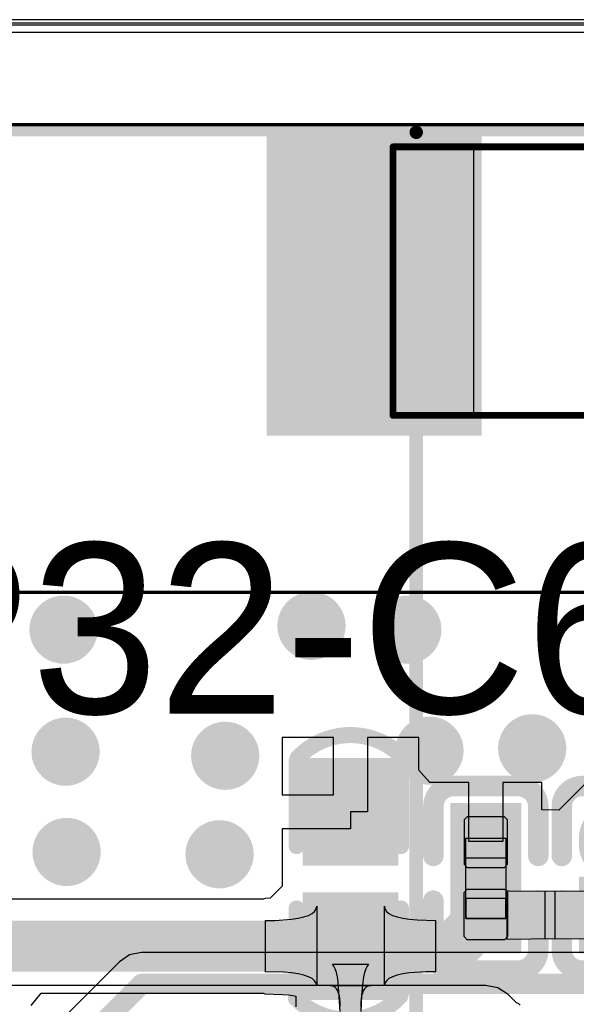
# Model space of a CAD drawing. Header units: millimetres. Extents: x 2.35 to 5.71, y 2.27 to 4.47.
# Tile 41 of 59: x 3.09 to 3.26, y 4.18 to 4.47. Entities that reach past the tile are written whole.
import ezdxf

# ---------------------------------------------------------------- set-up
doc = ezdxf.new("R2010")
doc.units = ezdxf.units.MM
doc.header["$MEASUREMENT"] = 0
for name, color, linetype in [('BottomLayer', 5, 'Continuous'), ('BottomOverlay', 54, 'Continuous'), ('KeepOutLayer', 6, 'Continuous'), ('Mechanical15', 56, 'Continuous'), ('Mechanical4', 56, 'Continuous'), ('Mechanical5', 56, 'Continuous'), ('MidLayer1', 16, 'Continuous'), ('MidLayer2', 76, 'Continuous'), ('MultiLayer', 9, 'Continuous'), ('TopLayer', 1, 'Continuous'), ('TopOverlay', 2, 'Continuous'), ('TopPaste', 8, 'Continuous'), ('TopSolder', 216, 'Continuous'), ('ViaHoleLayer', 16, 'Continuous')]:
    doc.layers.add(name, color=color, linetype=linetype)

# ---------------------------------------------------------------- blocks, each defined once
blk = doc.blocks.new('C0402_32')
at = {"layer": 'TopLayer'}
for points in [[(-0.0084, 0.03347), (-0.0084, 0.00985), (0.01168, 0.03347), (0.01168, 0.00985)], [(-0.0084, -0.0059), (-0.0084, -0.02952), (0.01168, -0.0059), (0.01168, -0.02952)]]:
    blk.add_solid(points, dxfattribs=at)
at = {"layer": 'TopOverlay', "const_width": 0.00472}
for points in [[(-0.01387, 0.03746, -0.424007), (0.01664, 0.03797)], [(0.01615, -0.03252, -0.424007), (-0.01436, -0.03303)]]:
    blk.add_lwpolyline(points, format="xyb", dxfattribs=at)
for points in [[(-0.01417, 0.01163), (-0.01417, 0.03644)], [(0.01645, 0.01163), (0.01645, 0.03644)], [(-0.01417, -0.03149), (-0.01417, -0.00669)], [(0.01645, -0.03149), (0.01645, -0.00669)]]:
    blk.add_lwpolyline(points, dxfattribs=at)
at = {"layer": 'TopOverlay', "const_width": 0.00236}
for points in [[(-0.01535, 0.03644, 1), (-0.01299, 0.03644, 1)], [(-0.01505, 0.03746, 1), (-0.01269, 0.03746, 1)], [(0.01527, 0.03644, 1), (0.01763, 0.03644, 1)], [(0.01546, 0.03797, 1), (0.01782, 0.03797, 1)], [(-0.01535, 0.01163, 1), (-0.01299, 0.01163, 1)], [(0.01527, 0.01163, 1), (0.01763, 0.01163, 1)], [(-0.01535, -0.00669, 1), (-0.01299, -0.00669, 1)], [(0.01527, -0.00669, 1), (0.01763, -0.00669, 1)], [(-0.01554, -0.03303, 1), (-0.01318, -0.03303, 1)], [(-0.01535, -0.03149, 1), (-0.01299, -0.03149, 1)], [(0.01497, -0.03252, 1), (0.01733, -0.03252, 1)], [(0.01527, -0.03149, 1), (0.01763, -0.03149, 1)]]:
    blk.add_lwpolyline(points, format="xyb", close=True, dxfattribs=at)
at = {"layer": 'TopPaste'}
for points in [[(-0.0084, 0.03347), (-0.0084, 0.00985), (0.01168, 0.03347), (0.01168, 0.00985)], [(-0.0084, -0.0059), (-0.0084, -0.02952), (0.01168, -0.0059), (0.01168, -0.02952)]]:
    blk.add_solid(points, dxfattribs=at)
at = {"layer": 'TopSolder'}
for points in [[(-0.0124, 0.03747), (-0.0124, 0.00585), (0.01568, 0.03747), (0.01568, 0.00585)], [(-0.0124, -0.0019), (-0.0124, -0.03352), (0.01568, -0.0019), (0.01568, -0.03352)]]:
    blk.add_solid(points, dxfattribs=at)
blk = doc.blocks.new('LCD_240X240_B_52')
at = {"layer": 'BottomOverlay', "const_width": 0.00394}
for points in [[(-0.82024, 0.0535), (0.21303, 0.0535)], [(-0.41165, -0.36922), (-0.41165, 0.05271)]]:
    blk.add_lwpolyline(points, dxfattribs=at)
at = {"layer": 'BottomOverlay', "const_width": 0.00197}
blk.add_lwpolyline([(-0.41263, 0.05271, 1), (-0.41066, 0.05271, 1)], format="xyb", close=True, dxfattribs=at)
blk = doc.blocks.new('ANT_RAINSUN_53')
at = {"layer": 'Mechanical15'}
for p, q in [((-0.10497, 0.04406), (-0.10497, 0.04406)), ((-0.10497, 0.04406), (-0.08135, 0.04406)), ((-0.10497, -0.03468), (-0.10497, 0.04406)), ((-0.08135, 0.04406), (-0.08135, -0.03468)), ((0.0722, -0.03468), (0.0722, 0.04406)), ((0.0722, 0.04406), (0.09582, 0.04406)), ((0.09582, 0.04406), (0.09582, -0.03468)), ((-0.1066, -0.03074), (-0.10891, -0.03305)), ((-0.10334, -0.03074), (-0.1066, -0.03074)), ((-0.10103, -0.03305), (-0.10334, -0.03074)), ((-0.10891, -0.03305), (-0.10891, -0.03468)), ((-0.10103, -0.03468), (-0.10103, -0.03305)), ((-0.10891, -0.03468), (-0.10891, -0.03631)), ((-0.10891, -0.03631), (-0.1066, -0.03862)), ((-0.08135, -0.03468), (-0.10497, -0.03468)), ((-0.10334, -0.03862), (-0.10103, -0.03631)), ((-0.10103, -0.03468), (-0.10103, -0.03468)), ((-0.10103, -0.03631), (-0.10103, -0.03468)), ((0.09582, -0.03468), (0.0722, -0.03468)), ((0.09582, -0.03468), (0.09582, -0.03468)), ((-0.1066, -0.03862), (-0.10334, -0.03862))]:
    blk.add_line(p, q, dxfattribs=at)
at = {"layer": 'Mechanical15', "const_width": 0.002}
for points in [[(0.09582, 0.04406), (-0.10497, 0.04406)], [(-0.10497, 0.04406), (-0.10497, -0.03468)], [(0.09582, 0.04406), (0.09582, -0.03468)], [(0.09582, -0.03468), (-0.10497, -0.03468)]]:
    blk.add_lwpolyline(points, dxfattribs=at)
at = {"layer": 'Mechanical15', "const_width": 0.001}
for points in [[(-0.10547, 0.04406, 1), (-0.10447, 0.04406, 1)], [(-0.10547, 0.04406, 1), (-0.10447, 0.04406, 1)], [(0.09532, 0.04406, 1), (0.09632, 0.04406, 1)], [(0.09532, 0.04406, 1), (0.09632, 0.04406, 1)], [(-0.10547, -0.03468, 1), (-0.10447, -0.03468, 1)], [(-0.10547, -0.03468, 1), (-0.10447, -0.03468, 1)], [(0.09532, -0.03468, 1), (0.09632, -0.03468, 1)], [(0.09532, -0.03468, 1), (0.09632, -0.03468, 1)]]:
    blk.add_lwpolyline(points, format="xyb", close=True, dxfattribs=at)
at = {"layer": 'TopLayer'}
for points in [[(-0.14001, -0.03862), (-0.08095, -0.03862), (-0.14001, 0.048), (-0.08095, 0.048)], [(0.0718, -0.03862), (0.13086, -0.03862), (0.0718, 0.048), (0.13086, 0.048)]]:
    blk.add_solid(points, dxfattribs=at)
at = {"layer": 'TopOverlay'}
for points, const_width in [([(-0.05458, 0.00469, 1), (-0.07458, 0.00469, 1)], 0.01), ([(-0.07708, 0.00469, 1), (-0.07208, 0.00469, 1)], 0.005), ([(-0.05708, 0.00469, 1), (-0.05208, 0.00469, 1)], 0.005)]:
    blk.add_lwpolyline(points, format="xyb", close=True, dxfattribs=dict(at, const_width=const_width))
at = {"layer": 'TopPaste'}
for points in [[(-0.14001, -0.03862), (-0.08095, -0.03862), (-0.14001, 0.048), (-0.08095, 0.048)], [(0.0718, -0.03862), (0.13086, -0.03862), (0.0718, 0.048), (0.13086, 0.048)]]:
    blk.add_solid(points, dxfattribs=at)
at = {"layer": 'TopSolder'}
for points in [[(-0.14201, -0.04062), (-0.07895, -0.04062), (-0.14201, 0.05), (-0.07895, 0.05)], [(0.0698, -0.04062), (0.13286, -0.04062), (0.0698, 0.05), (0.13286, 0.05)]]:
    blk.add_solid(points, dxfattribs=at)
blk = doc.blocks.new('C0201_60')
at = {"layer": 'Mechanical4'}
for p, q in [((-0.01196, 0.00521), (0.01166, 0.00521)), ((-0.01196, -0.0066), (-0.01196, 0.00521)), ((0.01166, 0.00521), (0.01166, -0.0066)), ((0.01166, -0.0066), (-0.01196, -0.0066))]:
    blk.add_line(p, q, dxfattribs=at)
at = {"layer": 'Mechanical5'}
for p, q in [((-0.00606, 0.00521), (-0.01196, 0.00521)), ((-0.01196, 0.00521), (-0.01196, -0.0066)), ((-0.00606, -0.0066), (-0.00606, 0.00521)), ((0.00576, 0.00521), (0.01166, 0.00521)), ((0.00576, -0.0066), (0.00576, 0.00521)), ((0.01166, 0.00521), (0.01166, -0.0066)), ((-0.01196, -0.0066), (-0.00606, -0.0066)), ((0.01166, -0.0066), (0.00576, -0.0066))]:
    blk.add_line(p, q, dxfattribs=at)
at = {"layer": 'TopLayer'}
for points in [[(-0.0182, -0.00707), (-0.00369, -0.00707), (-0.0182, 0.00569), (-0.00369, 0.00569)], [(0.00339, -0.00707), (0.0179, -0.00707), (0.00339, 0.00569), (0.0179, 0.00569)]]:
    blk.add_solid(points, dxfattribs=at)
at = {"layer": 'TopOverlay', "const_width": 0.006}
for points in [[(-0.0272, 0.00869, -0.414214), (-0.0212, 0.01469)], [(0.0209, 0.01469, -0.414214), (0.0269, 0.00869)], [(-0.0212, -0.01607, -0.414214), (-0.0272, -0.01007)], [(0.0269, -0.01007, -0.414214), (0.0209, -0.01607)]]:
    blk.add_lwpolyline(points, format="xyb", dxfattribs=at)
for points in [[(-0.0212, 0.01469), (-0.00669, 0.01469)], [(0.00639, 0.01469), (0.0209, 0.01469)], [(-0.0272, 0.00869), (-0.0272, -0.01007)], [(0.0269, 0.00869), (0.0269, -0.01007)], [(-0.0212, -0.01607), (-0.00669, -0.01607)], [(0.00639, -0.01607), (0.0209, -0.01607)]]:
    blk.add_lwpolyline(points, dxfattribs=at)
at = {"layer": 'TopOverlay', "const_width": 0.003}
for points in [[(-0.0227, 0.01469, 1), (-0.0197, 0.01469, 1)], [(-0.0227, 0.01469, 1), (-0.0197, 0.01469, 1)], [(-0.00819, 0.01469, 1), (-0.00519, 0.01469, 1)], [(0.00489, 0.01469, 1), (0.00789, 0.01469, 1)], [(0.0194, 0.01469, 1), (0.0224, 0.01469, 1)], [(0.0194, 0.01469, 1), (0.0224, 0.01469, 1)], [(-0.0287, 0.00869, 1), (-0.0257, 0.00869, 1)], [(-0.0287, 0.00869, 1), (-0.0257, 0.00869, 1)], [(0.0254, 0.00869, 1), (0.0284, 0.00869, 1)], [(0.0254, 0.00869, 1), (0.0284, 0.00869, 1)], [(-0.0287, -0.01007, 1), (-0.0257, -0.01007, 1)], [(-0.0287, -0.01007, 1), (-0.0257, -0.01007, 1)], [(0.0254, -0.01007, 1), (0.0284, -0.01007, 1)], [(0.0254, -0.01007, 1), (0.0284, -0.01007, 1)], [(-0.0227, -0.01607, 1), (-0.0197, -0.01607, 1)], [(-0.0227, -0.01607, 1), (-0.0197, -0.01607, 1)], [(-0.00819, -0.01607, 1), (-0.00519, -0.01607, 1)], [(0.00489, -0.01607, 1), (0.00789, -0.01607, 1)], [(0.0194, -0.01607, 1), (0.0224, -0.01607, 1)], [(0.0194, -0.01607, 1), (0.0224, -0.01607, 1)]]:
    blk.add_lwpolyline(points, format="xyb", close=True, dxfattribs=at)
at = {"layer": 'TopPaste'}
for p, q in [((-0.0182, 0.00474), (-0.01725, 0.00569)), ((-0.0182, -0.00612), (-0.0182, 0.00474)), ((-0.01725, 0.00569), (-0.00428, 0.00569)), ((-0.00428, 0.00569), (-0.00334, 0.00474)), ((-0.00334, 0.00474), (-0.00334, -0.00612)), ((0.00398, 0.00569), (0.00304, 0.00474)), ((0.00304, 0.00474), (0.00304, -0.00612)), ((0.01695, 0.00569), (0.00398, 0.00569)), ((0.0179, 0.00474), (0.01695, 0.00569)), ((0.0179, -0.00612), (0.0179, 0.00474)), ((-0.01725, -0.00707), (-0.0182, -0.00612)), ((-0.00428, -0.00707), (-0.01725, -0.00707)), ((-0.00334, -0.00612), (-0.00428, -0.00707)), ((0.00304, -0.00612), (0.00398, -0.00707)), ((0.00398, -0.00707), (0.01695, -0.00707)), ((0.01695, -0.00707), (0.0179, -0.00612))]:
    blk.add_line(p, q, dxfattribs=at)
for points in [[(-0.0182, -0.00707), (-0.00369, -0.00707), (-0.0182, 0.00569), (-0.00369, 0.00569)], [(0.00339, -0.00707), (0.0179, -0.00707), (0.00339, 0.00569), (0.0179, 0.00569)]]:
    blk.add_solid(points, dxfattribs=at)
at = {"layer": 'TopSolder'}
for points in [[(-0.0222, -0.01107), (0.00031, -0.01107), (-0.0222, 0.00969), (0.00031, 0.00969)], [(-0.00061, -0.01107), (0.0219, -0.01107), (-0.00061, 0.00969), (0.0219, 0.00969)]]:
    blk.add_solid(points, dxfattribs=at)
blk = doc.blocks.new('C0201_66')
at = {"layer": 'Mechanical4'}
for p, q in [((-0.01196, 0.00521), (0.01166, 0.00521)), ((-0.01196, -0.0066), (-0.01196, 0.00521)), ((0.01166, 0.00521), (0.01166, -0.0066)), ((0.01166, -0.0066), (-0.01196, -0.0066))]:
    blk.add_line(p, q, dxfattribs=at)
at = {"layer": 'Mechanical5'}
for p, q in [((-0.00606, 0.00521), (-0.01196, 0.00521)), ((-0.01196, 0.00521), (-0.01196, -0.0066)), ((-0.00606, -0.0066), (-0.00606, 0.00521)), ((0.00576, 0.00521), (0.01166, 0.00521)), ((0.00576, -0.0066), (0.00576, 0.00521)), ((0.01166, 0.00521), (0.01166, -0.0066)), ((-0.01196, -0.0066), (-0.00606, -0.0066)), ((0.01166, -0.0066), (0.00576, -0.0066))]:
    blk.add_line(p, q, dxfattribs=at)
at = {"layer": 'TopLayer', "const_width": 0.01276}
blk.add_lwpolyline([(0.01152, -0.00069), (0.00977, -0.00069)], dxfattribs=at)
at = {"layer": 'TopLayer', "const_width": 0.00638}
for points in [[(0.00658, -0.00069, 1), (0.01296, -0.00069, 1)], [(0.00833, -0.00069, 1), (0.01471, -0.00069, 1)]]:
    blk.add_lwpolyline(points, format="xyb", close=True, dxfattribs=at)
at = {"layer": 'TopLayer'}
blk.add_solid([(-0.0182, -0.00707), (-0.00369, -0.00707), (-0.0182, 0.00569), (-0.00369, 0.00569)], dxfattribs=at)
at = {"layer": 'TopOverlay', "const_width": 0.006}
for points in [[(-0.0272, 0.00869, -0.414214), (-0.0212, 0.01469)], [(0.0209, 0.01469, -0.414214), (0.0269, 0.00869)], [(-0.0212, -0.01607, -0.414214), (-0.0272, -0.01007)], [(0.0269, -0.01007, -0.414214), (0.0209, -0.01607)]]:
    blk.add_lwpolyline(points, format="xyb", dxfattribs=at)
for points in [[(-0.0212, 0.01469), (-0.00669, 0.01469)], [(0.00639, 0.01469), (0.0209, 0.01469)], [(-0.0272, 0.00869), (-0.0272, -0.01007)], [(0.0269, 0.00869), (0.0269, -0.01007)], [(-0.0212, -0.01607), (-0.00669, -0.01607)], [(0.00639, -0.01607), (0.0209, -0.01607)]]:
    blk.add_lwpolyline(points, dxfattribs=at)
at = {"layer": 'TopOverlay', "const_width": 0.003}
for points in [[(-0.0227, 0.01469, 1), (-0.0197, 0.01469, 1)], [(-0.0227, 0.01469, 1), (-0.0197, 0.01469, 1)], [(-0.00819, 0.01469, 1), (-0.00519, 0.01469, 1)], [(0.00489, 0.01469, 1), (0.00789, 0.01469, 1)], [(0.0194, 0.01469, 1), (0.0224, 0.01469, 1)], [(0.0194, 0.01469, 1), (0.0224, 0.01469, 1)], [(-0.0287, 0.00869, 1), (-0.0257, 0.00869, 1)], [(-0.0287, 0.00869, 1), (-0.0257, 0.00869, 1)], [(0.0254, 0.00869, 1), (0.0284, 0.00869, 1)], [(0.0254, 0.00869, 1), (0.0284, 0.00869, 1)], [(-0.0287, -0.01007, 1), (-0.0257, -0.01007, 1)], [(-0.0287, -0.01007, 1), (-0.0257, -0.01007, 1)], [(0.0254, -0.01007, 1), (0.0284, -0.01007, 1)], [(0.0254, -0.01007, 1), (0.0284, -0.01007, 1)], [(-0.0227, -0.01607, 1), (-0.0197, -0.01607, 1)], [(-0.0227, -0.01607, 1), (-0.0197, -0.01607, 1)], [(-0.00819, -0.01607, 1), (-0.00519, -0.01607, 1)], [(0.00489, -0.01607, 1), (0.00789, -0.01607, 1)], [(0.0194, -0.01607, 1), (0.0224, -0.01607, 1)], [(0.0194, -0.01607, 1), (0.0224, -0.01607, 1)]]:
    blk.add_lwpolyline(points, format="xyb", close=True, dxfattribs=at)
at = {"layer": 'TopPaste'}
for p, q in [((-0.0182, 0.00474), (-0.01725, 0.00569)), ((-0.0182, -0.00612), (-0.0182, 0.00474)), ((-0.01725, 0.00569), (-0.00428, 0.00569)), ((-0.00428, 0.00569), (-0.00334, 0.00474)), ((-0.00334, 0.00474), (-0.00334, -0.00612)), ((0.00398, 0.00569), (0.00304, 0.00474)), ((0.00304, 0.00474), (0.00304, -0.00612)), ((0.01695, 0.00569), (0.00398, 0.00569)), ((0.0179, 0.00474), (0.01695, 0.00569)), ((0.0179, -0.00612), (0.0179, 0.00474)), ((-0.01725, -0.00707), (-0.0182, -0.00612)), ((-0.00428, -0.00707), (-0.01725, -0.00707)), ((-0.00334, -0.00612), (-0.00428, -0.00707)), ((0.00304, -0.00612), (0.00398, -0.00707)), ((0.00398, -0.00707), (0.01695, -0.00707)), ((0.01695, -0.00707), (0.0179, -0.00612))]:
    blk.add_line(p, q, dxfattribs=at)
at = {"layer": 'TopPaste', "const_width": 0.01276}
blk.add_lwpolyline([(0.01152, -0.00069), (0.00977, -0.00069)], dxfattribs=at)
at = {"layer": 'TopPaste', "const_width": 0.00638}
for points in [[(0.00658, -0.00069, 1), (0.01296, -0.00069, 1)], [(0.00833, -0.00069, 1), (0.01471, -0.00069, 1)]]:
    blk.add_lwpolyline(points, format="xyb", close=True, dxfattribs=at)
at = {"layer": 'TopPaste'}
blk.add_solid([(-0.0182, -0.00707), (-0.00369, -0.00707), (-0.0182, 0.00569), (-0.00369, 0.00569)], dxfattribs=at)
at = {"layer": 'TopSolder', "const_width": 0.02076}
blk.add_lwpolyline([(0.01152, -0.00069), (0.00977, -0.00069)], dxfattribs=at)
at = {"layer": 'TopSolder', "const_width": 0.01038}
for points in [[(0.00458, -0.00069, 1), (0.01496, -0.00069, 1)], [(0.00633, -0.00069, 1), (0.01671, -0.00069, 1)]]:
    blk.add_lwpolyline(points, format="xyb", close=True, dxfattribs=at)
at = {"layer": 'TopSolder'}
blk.add_solid([(-0.0222, -0.01107), (0.00031, -0.01107), (-0.0222, 0.00969), (0.00031, 0.00969)], dxfattribs=at)

msp = doc.modelspace()

# ---------------------------------------------------------------- linework, layer by layer
at = {"layer": 'BottomLayer'}
for p, q in [((3.879, 4.46272), (2.76866, 4.4628)), ((2.76835, 4.29886), (3.879, 4.29886)), ((2.92121, 4.29886), (3.71682, 4.29886)), ((3.23068, 4.18331), (3.04693, 4.18331)), ((3.2342, 4.18261), (3.23068, 4.18331)), ((3.23717, 4.18062), (3.2342, 4.18261)), ((3.23962, 4.17817), (3.23717, 4.18062)), ((3.24031, 4.17792), (3.23962, 4.17817)), ((3.24075, 4.17752), (3.24031, 4.17792))]:
    msp.add_line(p, q, dxfattribs=at)
at = {"layer": 'BottomLayer', "const_width": 0.01}
for points in [[(3.10185, 4.28763, 1), (3.11185, 4.28763, 1)], [(3.17455, 4.28873, 1), (3.18455, 4.28873, 1)], [(3.20265, 4.28763, 1), (3.21265, 4.28763, 1)], [(3.20915, 4.25213, 1), (3.21915, 4.25213, 1)], [(3.23925, 4.25283, 1), (3.24925, 4.25283, 1)], [(3.10245, 4.25183, 1), (3.11245, 4.25183, 1)], [(3.14925, 4.25063, 1), (3.15925, 4.25063, 1)], [(3.10275, 4.22243, 1), (3.11275, 4.22243, 1)], [(3.14759, 4.22175, 1), (3.15759, 4.22175, 1)]]:
    msp.add_lwpolyline(points, format="xyb", close=True, dxfattribs=at)
at = {"layer": 'KeepOutLayer', "const_width": 0.001}
msp.add_lwpolyline([(2.80058, 4.43573), (3.83627, 4.43573)], dxfattribs=at)
at = {"layer": 'MidLayer1'}
for p, q in [((3.8749, 4.46642), (2.76867, 4.4665)), ((2.76835, 4.29886), (3.8749, 4.29886)), ((2.92121, 4.29886), (3.71682, 4.29886))]:
    msp.add_line(p, q, dxfattribs=at)
at = {"layer": 'MidLayer1', "const_width": 0.01}
for points in [[(3.10185, 4.28763, 1), (3.11185, 4.28763, 1)], [(3.17455, 4.28873, 1), (3.18455, 4.28873, 1)], [(3.20265, 4.28763, 1), (3.21265, 4.28763, 1)], [(3.20915, 4.25213, 1), (3.21915, 4.25213, 1)], [(3.23925, 4.25283, 1), (3.24925, 4.25283, 1)], [(3.10245, 4.25183, 1), (3.11245, 4.25183, 1)], [(3.14925, 4.25063, 1), (3.15925, 4.25063, 1)], [(3.10275, 4.22243, 1), (3.11275, 4.22243, 1)], [(3.14759, 4.22175, 1), (3.15759, 4.22175, 1)]]:
    msp.add_lwpolyline(points, format="xyb", close=True, dxfattribs=at)
at = {"layer": 'MidLayer2'}
for p, q in [((3.8753, 4.46482), (2.76867, 4.4649)), ((2.76835, 4.29836), (3.8753, 4.29836)), ((2.9206, 4.29836), (3.71743, 4.29836)), ((3.12975, 4.19291), (3.12624, 4.19221)), ((3.28292, 4.19291), (3.12975, 4.19291)), ((3.12326, 4.19022), (2.99956, 4.06652)), ((3.12624, 4.19221), (3.12326, 4.19022))]:
    msp.add_line(p, q, dxfattribs=at)
for points, const_width in [([(3.10185, 4.28763, 1), (3.11185, 4.28763, 1)], 0.01), ([(3.17455, 4.28873, 1), (3.18455, 4.28873, 1)], 0.01), ([(3.20265, 4.28763, 1), (3.21265, 4.28763, 1)], 0.01), ([(3.20915, 4.25213, 1), (3.21915, 4.25213, 1)], 0.01), ([(3.23925, 4.25283, 1), (3.24925, 4.25283, 1)], 0.01), ([(3.10245, 4.25183, 1), (3.11245, 4.25183, 1)], 0.01), ([(3.14925, 4.25063, 1), (3.15925, 4.25063, 1)], 0.01), ([(3.10275, 4.22243, 1), (3.11275, 4.22243, 1)], 0.01), ([(3.14759, 4.22175, 1), (3.15759, 4.22175, 1)], 0.01), ([(3.12825, 4.18373, 1), (3.13125, 4.18373, 1)], 0.003), ([(3.12825, 4.18373, 1), (3.13125, 4.18373, 1)], 0.003)]:
    msp.add_lwpolyline(points, format="xyb", close=True, dxfattribs=dict(at, const_width=const_width))
at = {"layer": 'MidLayer2', "const_width": 0.006}
for points in [[(3.00605, 4.06003), (3.12975, 4.18373)], [(3.12975, 4.18373), (3.28292, 4.18373)]]:
    msp.add_lwpolyline(points, dxfattribs=at)
at = {"layer": 'MultiLayer', "const_width": 0.01}
for points in [[(3.10185, 4.28763, 1), (3.11185, 4.28763, 1)], [(3.17455, 4.28873, 1), (3.18455, 4.28873, 1)], [(3.20265, 4.28763, 1), (3.21265, 4.28763, 1)], [(3.20915, 4.25213, 1), (3.21915, 4.25213, 1)], [(3.23925, 4.25283, 1), (3.24925, 4.25283, 1)], [(3.10245, 4.25183, 1), (3.11245, 4.25183, 1)], [(3.14925, 4.25063, 1), (3.15925, 4.25063, 1)], [(3.10275, 4.22243, 1), (3.11275, 4.22243, 1)], [(3.14759, 4.22175, 1), (3.15759, 4.22175, 1)]]:
    msp.add_lwpolyline(points, format="xyb", close=True, dxfattribs=at)
at = {"layer": 'TopLayer'}
for p, q in [((3.8713, 4.46542), (2.76636, 4.4655)), ((2.76604, 4.29873), (3.8713, 4.29873)), ((2.92105, 4.29873), (3.36205, 4.29873)), ((3.18599, 4.256), (3.17095, 4.256)), ((3.17095, 4.256), (3.17095, 4.23919)), ((3.18599, 4.23919), (3.18599, 4.256)), ((3.21103, 4.256), (3.19599, 4.256)), ((3.19599, 4.256), (3.19599, 4.23419)), ((3.21103, 4.24641), (3.21103, 4.256)), ((3.21429, 4.24276), (3.21103, 4.24641)), ((3.22566, 4.24276), (3.21429, 4.24276)), ((3.22566, 4.22551), (3.22566, 4.24276)), ((3.24704, 4.24276), (3.23566, 4.24276)), ((3.23566, 4.24276), (3.23566, 4.22551)), ((3.24704, 4.23482), (3.24704, 4.24276)), ((3.26013, 4.24276), (3.25204, 4.23467)), ((3.17095, 4.23919), (3.18599, 4.23919)), ((3.19599, 4.23419), (3.19099, 4.23419)), ((3.19099, 4.23419), (3.19099, 4.22919)), ((3.25204, 4.23467), (3.24704, 4.23482)), ((3.19099, 4.22919), (3.17095, 4.22919)), ((3.17095, 4.22919), (3.17095, 4.21238)), ((3.23566, 4.22551), (3.22566, 4.22551)), ((3.17095, 4.21238), (3.16743, 4.20883)), ((3.23692, 4.19678), (3.23692, 4.21105)), ((3.23692, 4.21105), (3.23706, 4.21102)), ((3.23706, 4.21102), (3.23748, 4.211)), ((3.23748, 4.211), (3.25092, 4.21092)), ((3.24806, 4.21092), (3.26206, 4.21105)), ((3.24806, 4.19692), (3.24806, 4.21092)), ((3.25092, 4.21092), (3.25092, 4.19692)), ((3.16544, 4.20858), (3.07546, 4.20858)), ((3.16597, 4.20881), (3.16544, 4.20858)), ((3.16743, 4.20883), (3.16597, 4.20881)), ((3.17867, 4.20383), (3.17972, 4.20437)), ((3.17972, 4.20437), (3.18047, 4.205)), ((3.18047, 4.205), (3.18092, 4.20571)), ((3.18092, 4.20571), (3.18107, 4.20651)), ((3.18107, 4.20651), (3.18107, 4.18313)), ((3.20091, 4.18313), (3.20091, 4.20651)), ((3.20091, 4.20651), (3.20106, 4.20571)), ((3.20106, 4.20571), (3.20151, 4.205)), ((3.20151, 4.205), (3.20226, 4.20437)), ((3.20226, 4.20437), (3.20331, 4.20383)), ((3.16607, 4.20232), (3.16892, 4.20236)), ((3.16607, 4.18732), (3.16607, 4.20232)), ((3.16892, 4.20236), (3.17372, 4.2027)), ((3.17372, 4.2027), (3.17567, 4.20299)), ((3.17567, 4.20299), (3.17732, 4.20337)), ((3.17732, 4.20337), (3.17867, 4.20383)), ((3.20331, 4.20383), (3.20466, 4.20337)), ((3.20466, 4.20337), (3.20631, 4.20299)), ((3.20631, 4.20299), (3.20826, 4.2027)), ((3.20826, 4.2027), (3.21051, 4.20249)), ((3.21051, 4.20249), (3.21591, 4.20232)), ((3.21591, 4.20232), (3.21591, 4.18732)), ((3.25092, 4.19692), (3.23692, 4.19678)), ((3.2615, 4.19683), (3.24806, 4.19692)), ((3.17147, 4.18715), (3.16607, 4.18732)), ((3.17372, 4.18694), (3.17147, 4.18715)), ((3.17567, 4.18665), (3.17372, 4.18694)), ((3.18612, 4.18894), (3.18568, 4.18952)), ((3.18568, 4.18952), (3.19629, 4.18952)), ((3.18612, 4.18894), (3.18568, 4.18952)), ((3.18568, 4.18952), (3.19629, 4.18952)), ((3.18651, 4.18812), (3.18612, 4.18894)), ((3.18651, 4.18812), (3.18612, 4.18894)), ((3.18686, 4.18706), (3.18651, 4.18812)), ((3.18686, 4.18706), (3.18651, 4.18812)), ((3.18716, 4.18576), (3.18686, 4.18706)), ((3.18716, 4.18576), (3.18686, 4.18706)), ((3.19512, 4.18706), (3.19482, 4.18576)), ((3.19512, 4.18706), (3.19482, 4.18576)), ((3.19546, 4.18812), (3.19512, 4.18706)), ((3.19546, 4.18812), (3.19512, 4.18706)), ((3.19586, 4.18894), (3.19546, 4.18812)), ((3.19586, 4.18894), (3.19546, 4.18812)), ((3.19629, 4.18952), (3.19586, 4.18894)), ((3.19629, 4.18952), (3.19586, 4.18894)), ((3.20826, 4.18694), (3.20631, 4.18665)), ((3.21306, 4.18728), (3.20826, 4.18694)), ((3.21591, 4.18732), (3.21306, 4.18728)), ((3.17732, 4.18627), (3.17567, 4.18665)), ((3.17867, 4.18581), (3.17732, 4.18627)), ((3.17972, 4.18527), (3.17867, 4.18581)), ((3.18047, 4.18464), (3.17972, 4.18527)), ((3.18092, 4.18392), (3.18047, 4.18464)), ((3.18741, 4.18422), (3.18716, 4.18576)), ((3.18741, 4.18422), (3.18716, 4.18576)), ((3.18796, 4.17568), (3.18741, 4.18422)), ((3.18796, 4.17568), (3.18741, 4.18422)), ((3.19456, 4.18422), (3.1942, 4.18043)), ((3.19456, 4.18422), (3.1942, 4.18043)), ((3.19482, 4.18576), (3.19456, 4.18422)), ((3.19482, 4.18576), (3.19456, 4.18422)), ((3.20151, 4.18464), (3.20106, 4.18392)), ((3.20226, 4.18527), (3.20151, 4.18464)), ((3.20331, 4.18581), (3.20226, 4.18527)), ((3.20466, 4.18627), (3.20331, 4.18581)), ((3.20631, 4.18665), (3.20466, 4.18627)), ((3.18107, 4.18313), (3.18092, 4.18392)), ((3.18556, 4.18319), (3.18499, 4.18325)), ((3.18499, 4.18325), (3.19699, 4.18325)), ((3.18607, 4.183), (3.18556, 4.18319)), ((3.18652, 4.1827), (3.18607, 4.183)), ((3.18691, 4.18227), (3.18652, 4.1827)), ((3.18724, 4.18172), (3.18691, 4.18227)), ((3.18751, 4.18104), (3.18724, 4.18172)), ((3.19474, 4.18172), (3.19447, 4.18104)), ((3.19507, 4.18227), (3.19474, 4.18172)), ((3.19546, 4.1827), (3.19507, 4.18227)), ((3.19591, 4.183), (3.19546, 4.1827)), ((3.19642, 4.18319), (3.19591, 4.183)), ((3.19699, 4.18325), (3.19642, 4.18319)), ((3.20106, 4.18392), (3.20091, 4.18313)), ((3.09735, 4.17743), (3.10033, 4.18105)), ((3.10033, 4.18105), (3.16536, 4.18105)), ((3.16536, 4.18105), (3.16587, 4.18083)), ((3.16587, 4.18083), (3.17107, 4.18067)), ((3.17107, 4.18067), (3.17293, 4.18049)), ((3.17293, 4.18049), (3.17446, 4.18026)), ((3.17446, 4.18026), (3.17495, 4.18015)), ((3.17495, 4.18015), (3.17495, 4.17701)), ((3.18772, 4.18025), (3.18751, 4.18104)), ((3.18787, 4.17933), (3.18772, 4.18025)), ((3.18796, 4.17829), (3.18787, 4.17933)), ((3.18799, 4.17713), (3.18796, 4.17829)), ((3.19402, 4.17829), (3.19399, 4.17713)), ((3.1942, 4.18043), (3.19401, 4.17568)), ((3.1942, 4.18043), (3.19401, 4.17568)), ((3.19411, 4.17933), (3.19402, 4.17829)), ((3.19426, 4.18025), (3.19411, 4.17933)), ((3.19447, 4.18104), (3.19426, 4.18025))]:
    msp.add_line(p, q, dxfattribs=at)
for points, const_width in [([(3.10185, 4.28763, 1), (3.11185, 4.28763, 1)], 0.01), ([(3.17455, 4.28873, 1), (3.18455, 4.28873, 1)], 0.01), ([(3.20265, 4.28763, 1), (3.21265, 4.28763, 1)], 0.01), ([(3.20915, 4.25213, 1), (3.21915, 4.25213, 1)], 0.01), ([(3.23925, 4.25283, 1), (3.24925, 4.25283, 1)], 0.01), ([(3.10245, 4.25183, 1), (3.11245, 4.25183, 1)], 0.01), ([(3.14925, 4.25063, 1), (3.15925, 4.25063, 1)], 0.01), ([(3.10275, 4.22243, 1), (3.11275, 4.22243, 1)], 0.01), ([(3.14759, 4.22175, 1), (3.15759, 4.22175, 1)], 0.01), ([(3.22691, 4.20392, 1), (3.23441, 4.20392, 1)], 0.0075), ([(3.22716, 4.20392, 1), (3.23416, 4.20392, 1)], 0.007), ([(3.18724, 4.19482, 1), (3.19474, 4.19482, 1)], 0.0075), ([(3.18724, 4.19482, 1), (3.19474, 4.19482, 1)], 0.0075), ([(3.21782, 4.19482, 1), (3.22532, 4.19482, 1)], 0.0075), ([(3.21782, 4.19482, 1), (3.22532, 4.19482, 1)], 0.0075), ([(3.18949, 4.19482, 1), (3.19249, 4.19482, 1)], 0.003)]:
    msp.add_lwpolyline(points, format="xyb", close=True, dxfattribs=dict(at, const_width=const_width))
for points, const_width in [([(3.22157, 4.19482), (3.23066, 4.20392)], 0.015), ([(3.23066, 4.20392), (3.26832, 4.20392)], 0.014), ([(3.06976, 4.19482), (3.19099, 4.19482)], 0.015), ([(3.19099, 4.19482), (3.22157, 4.19482)], 0.015), ([(3.19099, 4.1281), (3.19099, 4.19482)], 0.006)]:
    msp.add_lwpolyline(points, dxfattribs=dict(at, const_width=const_width))
at = {"layer": 'ViaHoleLayer', "const_width": 0.005}
for points in [[(3.17705, 4.28873, 1), (3.18205, 4.28873, 1)], [(3.10435, 4.28763, 1), (3.10935, 4.28763, 1)], [(3.20515, 4.28763, 1), (3.21015, 4.28763, 1)], [(3.10495, 4.25183, 1), (3.10995, 4.25183, 1)], [(3.21165, 4.25213, 1), (3.21665, 4.25213, 1)], [(3.24175, 4.25283, 1), (3.24675, 4.25283, 1)], [(3.15175, 4.25063, 1), (3.15675, 4.25063, 1)], [(3.10525, 4.22243, 1), (3.11025, 4.22243, 1)], [(3.15009, 4.22175, 1), (3.15509, 4.22175, 1)]]:
    msp.add_lwpolyline(points, format="xyb", close=True, dxfattribs=at)

# ---------------------------------------------------------------- block references
for name, p, rotation in [('LCD_240X240_B_52', (3.6219, 4.38076), 360), ('ANT_RAINSUN_53', (3.29927, 4.39452), 180), ('C0402_32', (3.18935, 4.21253), 360), ('C0201_60', (3.22997, 4.21486), 90), ('C0201_66', (3.26763, 4.21486), 90)]:
    msp.add_blockref(name, p, dxfattribs=dict(rotation=rotation))

# ---------------------------------------------------------------- texts
at = {"layer": 'TopOverlay'}
msp.add_text('ESP32-C6-LCD-1.3', height=0.05, rotation=360, dxfattribs=at).set_placement((2.96365, 4.26303))

doc.saveas('drawing.dxf')
